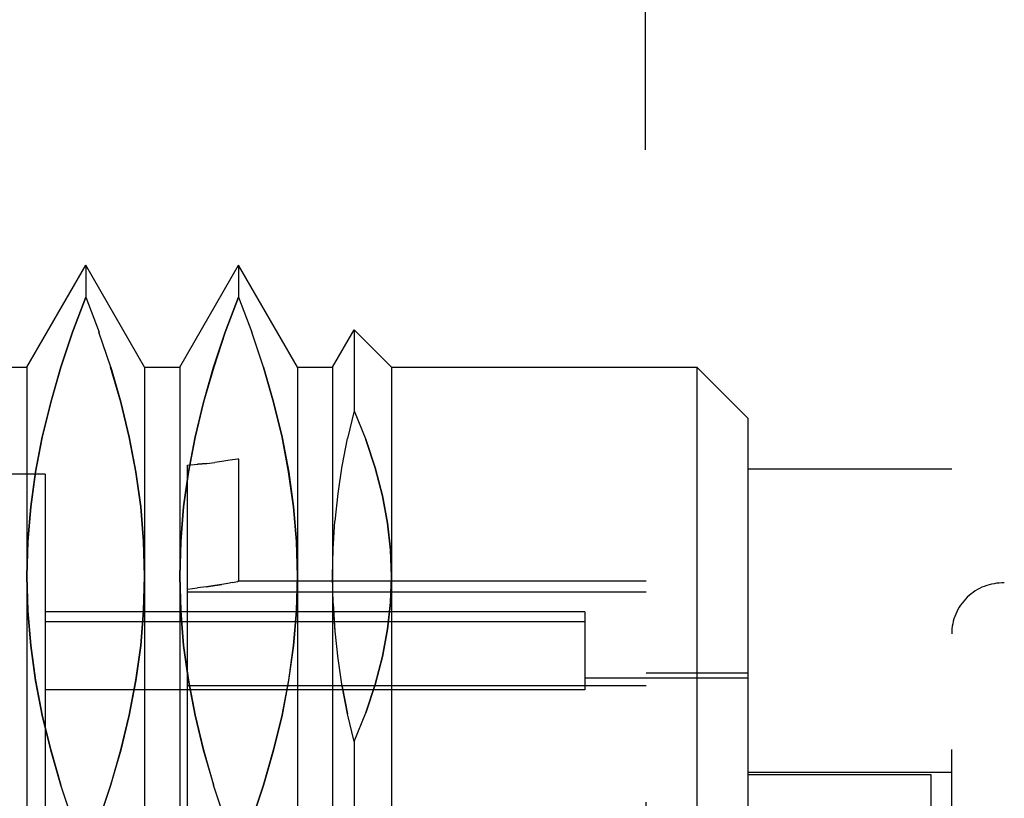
# Model space of a CAD drawing. Header units: inches. Extents: x 0 to 54.6, y 0 to 35.4.
# Tile 14 of 19: x 27.275 to 27.656, y 16.359 to 16.66. Entities that reach past the tile are written whole.
import ezdxf

# ---------------------------------------------------------------- set-up
doc = ezdxf.new("R2010")
doc.units = ezdxf.units.IN
doc.header["$LTSCALE"] = 3.0053571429
doc.header["$MEASUREMENT"] = 0
doc.linetypes.add('HIDDEN', pattern=[0.2, 0.1, -0.1])
doc.layers.add('DEFAULT_2', color=8, linetype='HIDDEN')
doc.layers.add('DOOR_ASSEMBLY', color=7, linetype='CONTINUOUS')

msp = doc.modelspace()

# ---------------------------------------------------------------- linework, layer by layer
at = {"layer": 'DEFAULT_2', "color": 8, "linetype": 'HIDDEN'}
msp.add_line((27.517102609, 15.4075934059), (27.517102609, 23.5527603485), dxfattribs=at)
at = {"layer": 'DOOR_ASSEMBLY', "color": 8, "linetype": 'HIDDEN'}
for p, q in [((27.2780266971, 16.5258152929), (27.3007570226, 16.5651853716)), ((27.3234873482, 16.5258152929), (27.3007570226, 16.5651853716)), ((27.3007570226, 16.5651853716), (27.3007570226, 16.5529160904)), ((27.3370818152, 16.5258152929), (27.3598121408, 16.5651853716)), ((27.3825424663, 16.5258152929), (27.3598121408, 16.5651853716)), ((27.3598121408, 16.5651853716), (27.3598121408, 16.5529160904)), ((27.3007570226, 16.5529160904), (27.3058795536, 16.5393372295)), ((27.3598121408, 16.5529160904), (27.3649346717, 16.5393372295)), ((27.3103891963, 16.5257809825), (27.3058725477, 16.5393516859)), ((27.3694443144, 16.5257809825), (27.3649276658, 16.5393516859)), ((27.3961369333, 16.5258152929), (27.4044568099, 16.5402257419)), ((27.4188672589, 16.5258152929), (27.4044568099, 16.5402257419)), ((27.4044568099, 16.5402257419), (27.4044568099, 16.5089340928)), ((27.2644322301, 16.5258152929), (27.2780266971, 16.5258152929)), ((27.2780266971, 16.5258152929), (27.2780266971, 15.9746341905)), ((27.3234873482, 16.5258152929), (27.3370818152, 16.5258152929)), ((27.3234873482, 16.5258152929), (27.3234873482, 15.9746341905)), ((27.3370818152, 16.5258152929), (27.3370818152, 15.9746341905)), ((27.3825424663, 16.5258152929), (27.3961369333, 16.5258152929)), ((27.3825424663, 16.5258152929), (27.3825424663, 15.9746341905)), ((27.3961369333, 16.5258152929), (27.3961369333, 15.9746341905)), ((27.4188672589, 16.5258152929), (27.5369774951, 16.5258152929)), ((27.4188672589, 16.5258152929), (27.4188672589, 15.9746341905)), ((27.5566625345, 16.5061302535), (27.5369774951, 16.5258152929)), ((27.5369774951, 16.5258152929), (27.5369774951, 15.9746341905)), ((27.4044568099, 16.5089340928), (27.4019488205, 16.498273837)), ((27.5566625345, 16.5061301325), (27.5566625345, 15.9943193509)), ((27.3998835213, 16.4876188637), (27.4019533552, 16.4983055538)), ((26.9188672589, 16.490382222), (27.3595423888, 16.490382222)), ((27.3401271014, 16.28432023), (27.3401271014, 16.48794961)), ((27.3474875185, 16.4886717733), (27.3439936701, 16.4883015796)), ((27.3474875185, 16.4886717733), (27.3506621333, 16.4890533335)), ((27.3533831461, 16.4894124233), (27.3506273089, 16.4890488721)), ((27.3556506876, 16.4897359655), (27.3533570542, 16.4894090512)), ((27.3574481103, 16.4900069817), (27.3556325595, 16.4897333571)), ((27.3595457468, 16.4903390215), (27.3574371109, 16.4900051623)), ((27.3598048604, 16.490382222), (27.3595390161, 16.4903386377)), ((27.3598121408, 16.49033883), (27.3598121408, 16.4430804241)), ((27.2850089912, 16.4844767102), (27.2456389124, 16.4844767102)), ((27.2850089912, 16.4844767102), (27.2850089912, 16.0159727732)), ((27.3982554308, 16.4769663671), (27.3998892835, 16.4876632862)), ((27.6354026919, 16.4864452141), (27.5566625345, 16.4864452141)), ((27.6354026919, 16.0776649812), (27.6354026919, 16.4864452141)), ((27.3970809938, 16.4663247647), (27.3982577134, 16.4769985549)), ((27.5172924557, 16.4431381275), (27.3595433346, 16.4431381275)), ((27.5172924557, 16.0573129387), (27.5172924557, 16.4431365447)), ((27.3401271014, 16.4401012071), (27.3439639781, 16.4405504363)), ((27.3401271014, 16.4390780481), (27.5172924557, 16.4390780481)), ((27.3474715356, 16.4410033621), (27.343943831, 16.4405470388)), ((27.4936704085, 16.4313271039), (27.2850089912, 16.4313271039)), ((27.3963746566, 16.4344868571), (27.3970792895, 16.4238558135)), ((27.4936704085, 16.4313254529), (27.4936704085, 16.4011719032)), ((27.4936704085, 16.4274229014), (27.2850089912, 16.4274229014)), ((27.3998892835, 16.4025300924), (27.3982554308, 16.4132270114)), ((27.5566625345, 16.4057365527), (27.4936704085, 16.4057365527)), ((27.5172924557, 16.4077050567), (27.5566625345, 16.4077050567)), ((27.4936704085, 16.4011719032), (27.2850089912, 16.4011719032)), ((27.5172924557, 16.402704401), (27.3401271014, 16.402704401)), ((27.3998892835, 16.4025300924), (27.4019533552, 16.3918878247)), ((27.4044568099, 16.3812592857), (27.4044568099, 16.1191901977)), ((27.5566625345, 16.3693192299), (27.6354026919, 16.3693192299)), ((27.6275286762, 16.3683349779), (27.5566625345, 16.3683349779)), ((27.6275286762, 16.1321145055), (27.6275286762, 16.3683349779)), ((27.2956416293, 16.3508413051), (27.2911243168, 16.3644141)), ((27.3546967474, 16.3508413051), (27.3501794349, 16.3644141))]:
    msp.add_line(p, q, dxfattribs=at)
for points in [[(27.2780266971, 16.4450966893), (27.2784086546, 16.4584682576), (27.2795221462, 16.4718650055), (27.281377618, 16.4852822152), (27.2839437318, 16.4987340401), (27.2872083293, 16.5122399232), (27.2911243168, 16.5257792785), (27.2956341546, 16.5393362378), (27.3007570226, 16.5529160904)], [(27.3007570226, 16.5529160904), (27.2956416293, 16.5393520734), (27.2911384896, 16.525812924), (27.2872296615, 16.5122967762), (27.2839689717, 16.4988092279), (27.2813984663, 16.4853616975), (27.2795355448, 16.4719348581), (27.2784155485, 16.4585112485), (27.2780266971, 16.4450966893)], [(27.3370818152, 16.4450966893), (27.3374637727, 16.4584682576), (27.3385772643, 16.4718650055), (27.3404327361, 16.4852822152), (27.3429988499, 16.4987340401), (27.3462634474, 16.5122399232), (27.3501794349, 16.5257792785), (27.3546892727, 16.5393362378), (27.3598121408, 16.5529160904)], [(27.3598121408, 16.5529160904), (27.3546967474, 16.5393520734), (27.3501936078, 16.525812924), (27.3462847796, 16.5122967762), (27.3430240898, 16.4988092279), (27.3404535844, 16.4853616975), (27.3385906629, 16.4719348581), (27.3374706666, 16.4585112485), (27.3370818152, 16.4450966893)], [(27.3234873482, 16.4450966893), (27.3230985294, 16.4585108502), (27.3219785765, 16.4719341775), (27.3201157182, 16.485360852), (27.3175452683, 16.4988083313), (27.3142846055, 16.5122959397), (27.3103757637, 16.5258122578)], [(27.3103891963, 16.5257809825), (27.3143051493, 16.5122420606), (27.3175698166, 16.4987363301), (27.320136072, 16.4852843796), (27.3219917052, 16.4718667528), (27.3231053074, 16.4584692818), (27.3234873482, 16.4450966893)], [(27.3825424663, 16.4450966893), (27.3821536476, 16.4585108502), (27.3810336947, 16.4719341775), (27.3791708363, 16.485360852), (27.3766003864, 16.4988083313), (27.3733397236, 16.5122959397), (27.3694308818, 16.5258122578)], [(27.3694443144, 16.5257809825), (27.3733602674, 16.5122420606), (27.3766249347, 16.4987363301), (27.3791911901, 16.4852843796), (27.3810468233, 16.4718667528), (27.3821604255, 16.4584692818), (27.3825424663, 16.4450966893)], [(27.4044568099, 16.5089340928), (27.4089541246, 16.497832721), (27.4126013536, 16.4869012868), (27.4153873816, 16.4761259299), (27.4173455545, 16.4655482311), (27.4185092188, 16.455209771), (27.4188672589, 16.4450966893)], [(27.4188672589, 16.4450966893), (27.418514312, 16.4552383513), (27.4173483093, 16.4655948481), (27.4153753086, 16.4761808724), (27.4125771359, 16.4869523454), (27.408935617, 16.4978651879)], [(27.3401271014, 16.48794961), (27.3440181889, 16.4883050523), (27.3475245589, 16.4886767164)], [(27.3961369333, 16.4450966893), (27.3963746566, 16.4557065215), (27.3970792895, 16.466337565)], [(27.2911384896, 16.3643804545), (27.2872296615, 16.3778966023), (27.2839689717, 16.3913841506), (27.2813984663, 16.404831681), (27.2795355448, 16.4182585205), (27.2784155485, 16.43168213), (27.2780266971, 16.4450966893)], [(27.2780266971, 16.4450966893), (27.2784086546, 16.4317251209), (27.2795221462, 16.418328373), (27.281377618, 16.4049111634), (27.2839437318, 16.3914593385), (27.2872083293, 16.3779534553), (27.2911243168, 16.3644141)], [(27.3234873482, 16.4450966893), (27.3230985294, 16.4316825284), (27.3219785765, 16.4182592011), (27.3201157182, 16.4048325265), (27.3175452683, 16.3913850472), (27.3142846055, 16.3778974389), (27.3103757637, 16.3643811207), (27.3058725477, 16.3508416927), (27.3007570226, 16.3372772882)], [(27.3007570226, 16.3372772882), (27.3058795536, 16.3508561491), (27.3103891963, 16.3644123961), (27.3143051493, 16.3779513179), (27.3175698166, 16.3914570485), (27.320136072, 16.4049089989), (27.3219917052, 16.4183266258), (27.3231053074, 16.4317240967), (27.3234873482, 16.4450966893)], [(27.3501936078, 16.3643804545), (27.3462847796, 16.3778966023), (27.3430240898, 16.3913841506), (27.3404535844, 16.404831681), (27.3385906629, 16.4182585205), (27.3374706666, 16.43168213), (27.3370818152, 16.4450966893)], [(27.3370818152, 16.4450966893), (27.3374637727, 16.4317251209), (27.3385772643, 16.418328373), (27.3404327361, 16.4049111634), (27.3429988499, 16.3914593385), (27.3462634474, 16.3779534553), (27.3501794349, 16.3644141)], [(27.3574241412, 16.4426604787), (27.355607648, 16.4423206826), (27.353318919, 16.441918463), (27.3505852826, 16.4414682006), (27.3474456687, 16.4409985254)], [(27.3574217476, 16.442658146), (27.3587404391, 16.4429150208), (27.3595419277, 16.4430798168), (27.3598121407, 16.4431330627)], [(27.3825424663, 16.4450966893), (27.3821536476, 16.4316825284), (27.3810336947, 16.4182592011), (27.3791708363, 16.4048325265), (27.3766003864, 16.3913850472), (27.3733397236, 16.3778974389), (27.3694308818, 16.3643811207), (27.3649276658, 16.3508416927), (27.3598121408, 16.3372772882)], [(27.3598121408, 16.3372772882), (27.3649346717, 16.3508561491), (27.3694443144, 16.3644123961), (27.3733602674, 16.3779513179), (27.3766249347, 16.3914570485), (27.3791911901, 16.4049089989), (27.3810468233, 16.4183266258), (27.3821604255, 16.4317240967), (27.3825424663, 16.4450966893)], [(27.3982577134, 16.4131948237), (27.3970809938, 16.4238686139), (27.3963766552, 16.4344909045), (27.3961369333, 16.4450966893)], [(27.4044568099, 16.3812592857), (27.4089541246, 16.3923606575), (27.4126013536, 16.4032920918), (27.4153873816, 16.4140674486), (27.4173455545, 16.4246451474), (27.4185092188, 16.4349836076), (27.4188672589, 16.4450966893)], [(27.4188672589, 16.4450966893), (27.418514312, 16.4349550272), (27.4173483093, 16.4245985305), (27.4153753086, 16.4140125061), (27.4125771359, 16.4032410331), (27.408935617, 16.3923281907)], [(27.3474715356, 16.4410033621), (27.3506029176, 16.4414721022), (27.3533257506, 16.4419203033)], [(27.4044568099, 16.3812592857), (27.4019488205, 16.3919195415), (27.3998835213, 16.4025745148)]]:
    msp.add_lwpolyline(points, dxfattribs=at)
msp.add_arc((27.6550877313, 16.4227859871), 0.0196850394, 88.090847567, 180, dxfattribs=at)

doc.saveas('drawing.dxf')
